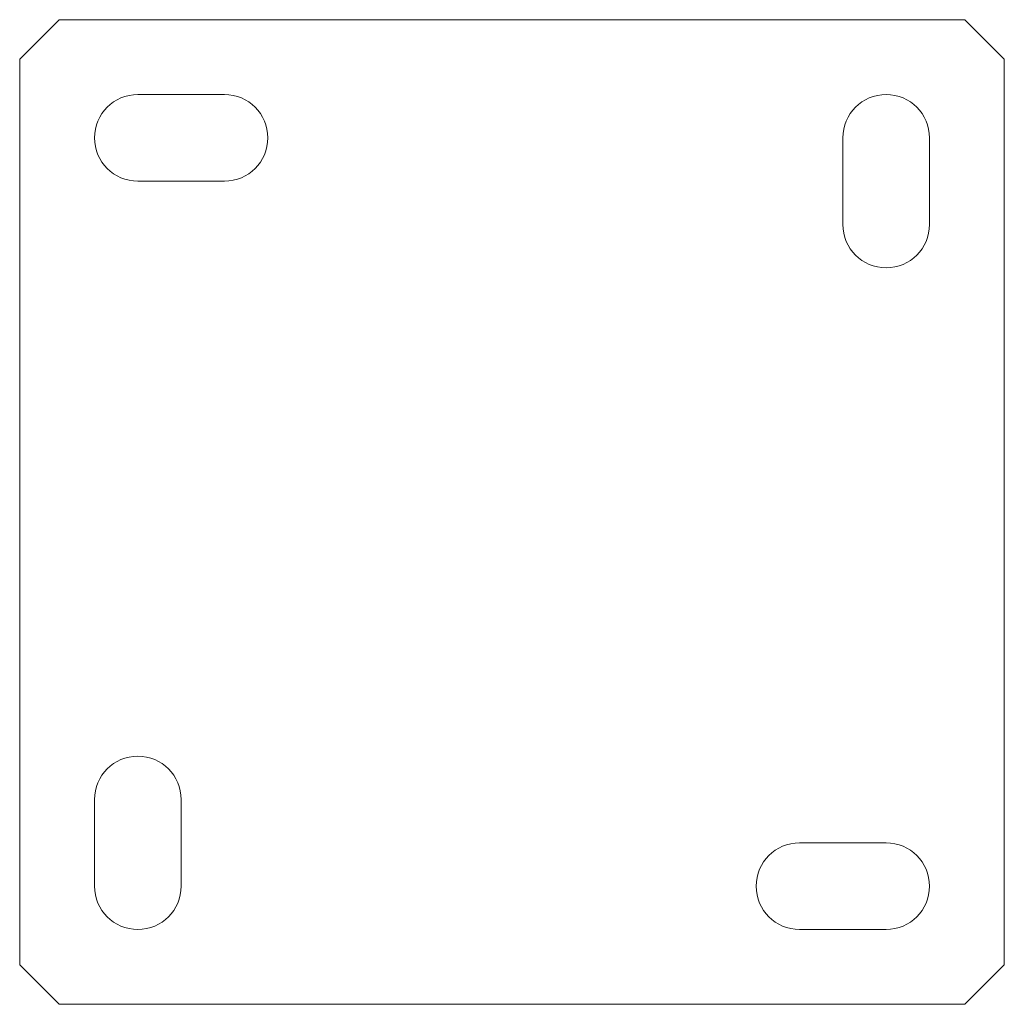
# Model space of a CAD drawing. Header units: millimetres. Extents: x -2 to 5568, y -5579 to 295.
# Tile 6 of 11: x 964 to 1089, y -1073 to -948. Entities that reach past the tile are written whole.
import ezdxf

# ---------------------------------------------------------------- set-up
doc = ezdxf.new("R2010")
doc.units = ezdxf.units.MM

msp = doc.modelspace()

# ---------------------------------------------------------------- linework, layer by layer
at = {"color": 7, "linetype": 'Continuous', "lineweight": 15}
for p, q in [((968.55, -947.77), (963.55, -952.77)), ((1083.55, -947.77), (968.55, -947.77)), ((1088.55, -952.77), (1083.55, -947.77)), ((963.55, -952.77), (963.55, -1067.77)), ((1088.55, -1067.77), (1088.55, -952.77)), ((989.55, -957.27), (978.55, -957.27)), ((1068.05, -962.77), (1068.05, -973.77)), ((1079.05, -973.77), (1079.05, -962.77)), ((978.55, -968.27), (989.55, -968.27)), ((973.05, -1046.77), (973.05, -1057.77)), ((984.05, -1057.77), (984.05, -1046.77)), ((1073.55, -1052.27), (1062.55, -1052.27)), ((1062.55, -1063.27), (1073.55, -1063.27)), ((963.55, -1067.77), (968.55, -1072.77)), ((1083.55, -1072.77), (1088.55, -1067.77)), ((968.55, -1072.77), (1083.55, -1072.77))]:
    msp.add_line(p, q, dxfattribs=at)
for centre, start, end in [((978.55, -962.77), 90, 270), ((989.55, -962.77), 270, 90), ((1073.55, -962.77), 0, 180), ((1073.55, -973.77), 180, 0), ((978.55, -1046.77), 0, 180), ((1062.55, -1057.77), 90, 270), ((1073.55, -1057.77), 270, 90), ((978.55, -1057.77), 180, 0)]:
    msp.add_arc(centre, 5.5, start, end, dxfattribs=at)

doc.saveas('drawing.dxf')
